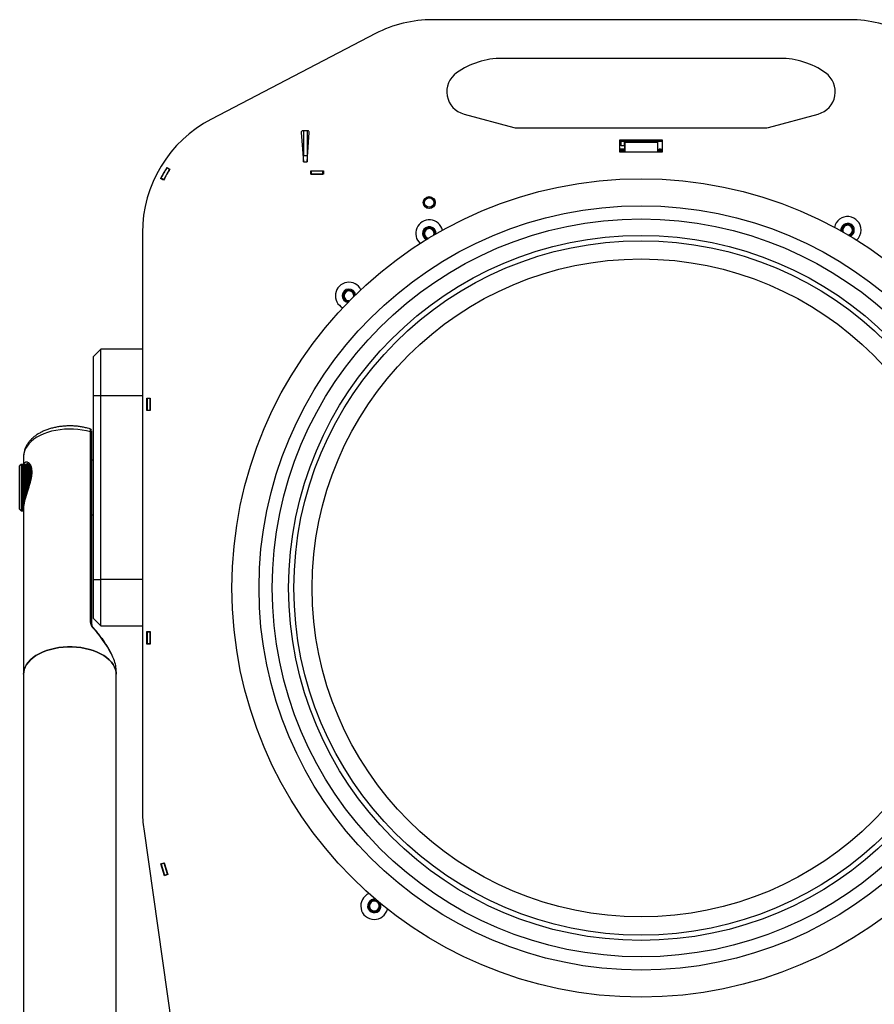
# Model space of a CAD drawing. Header units: inches. Extents: x 41.7 to 125.9, y 54.1 to 147.1.
# Tile 21 of 59: x 44.6 to 58.5, y 77.6 to 93.5. Entities that reach past the tile are written whole.
import ezdxf

# ---------------------------------------------------------------- set-up
doc = ezdxf.new("R2010")
doc.units = ezdxf.units.IN
doc.header["$LTSCALE"] = 20
doc.header["$MEASUREMENT"] = 0

msp = doc.modelspace()

# ---------------------------------------------------------------- linework, layer by layer
for p, q in [((58.056, 93.521), (51.302, 93.521)), ((50.378, 93.295), (47.721, 91.911)), ((52.429, 92.896), (56.929, 92.896)), ((51.812, 91.993), (52.617, 91.777)), ((56.741, 91.777), (57.546, 91.993)), ((49.176, 91.694), (49.21, 91.221)), ((49.282, 91.721), (49.201, 91.721)), ((49.21, 91.721), (49.21, 91.321)), ((49.273, 91.721), (49.273, 91.321)), ((49.273, 91.221), (49.307, 91.694)), ((52.666, 91.771), (56.692, 91.771)), ((55.029, 91.571), (54.329, 91.571)), ((54.329, 91.571), (54.329, 91.383)), ((54.329, 91.556), (54.414, 91.556)), ((54.359, 91.476), (54.359, 91.556)), ((54.404, 91.556), (54.404, 91.516)), ((54.404, 91.516), (54.404, 91.491)), ((54.414, 91.516), (54.404, 91.516)), ((54.944, 91.556), (54.414, 91.556)), ((54.414, 91.556), (54.414, 91.541)), ((54.944, 91.541), (54.414, 91.541)), ((54.414, 91.541), (54.414, 91.531)), ((54.944, 91.531), (54.414, 91.531)), ((54.414, 91.531), (54.414, 91.383)), ((54.944, 91.556), (54.944, 91.541)), ((54.944, 91.556), (55.029, 91.556)), ((54.944, 91.541), (54.944, 91.531)), ((54.944, 91.531), (54.944, 91.383)), ((54.975, 91.556), (54.975, 91.571)), ((55.004, 91.556), (55.004, 91.571)), ((55.029, 91.383), (55.029, 91.571)), ((54.414, 91.426), (54.329, 91.426)), ((54.329, 91.421), (54.414, 91.421)), ((54.414, 91.39), (54.329, 91.39)), ((54.329, 91.383), (55.029, 91.383)), ((54.409, 91.476), (54.359, 91.476)), ((54.414, 91.491), (54.404, 91.491)), ((54.409, 91.476), (54.409, 91.426)), ((54.414, 91.476), (54.409, 91.476)), ((55.029, 91.39), (54.945, 91.39)), ((54.973, 91.421), (55.029, 91.421)), ((54.994, 91.426), (55.029, 91.426)), ((49.21, 91.221), (49.21, 91.321)), ((49.21, 91.321), (49.273, 91.321)), ((49.21, 91.221), (49.273, 91.221)), ((49.273, 91.321), (49.273, 91.221)), ((46.999, 91.12), (47.003, 91.127)), ((47.041, 91.094), (46.999, 91.12)), ((47.001, 91.129), (47.048, 91.099)), ((47.041, 91.094), (47.045, 91.1)), ((49.331, 91.018), (49.331, 91.074)), ((49.331, 91.074), (49.535, 91.074)), ((49.331, 91.071), (49.339, 91.071)), ((49.527, 91.071), (49.339, 91.071)), ((49.339, 91.071), (49.339, 91.021)), ((49.527, 91.021), (49.527, 91.071)), ((49.535, 91.071), (49.527, 91.071)), ((49.535, 91.074), (49.535, 91.018)), ((46.948, 90.924), (46.898, 90.95)), ((46.901, 90.948), (46.905, 90.955)), ((46.949, 90.933), (46.905, 90.955)), ((46.945, 90.926), (46.949, 90.933)), ((49.331, 91.021), (49.339, 91.021)), ((49.535, 91.018), (49.331, 91.018)), ((49.339, 91.021), (49.527, 91.021)), ((49.535, 91.021), (49.527, 91.021)), ((46.604, 90.071), (46.604, 80.713)), ((45.804, 88.061), (45.929, 88.186)), ((45.929, 87.436), (45.929, 88.186)), ((46.604, 88.186), (45.929, 88.186)), ((45.804, 88.061), (45.804, 87.436)), ((45.804, 87.436), (45.929, 87.436)), ((45.804, 87.436), (45.804, 84.456)), ((45.929, 84.456), (45.929, 87.436)), ((45.929, 87.436), (46.604, 87.436)), ((46.676, 87.191), (46.676, 87.394)), ((46.676, 87.394), (46.732, 87.394)), ((46.679, 87.386), (46.679, 87.394)), ((46.729, 87.386), (46.679, 87.386)), ((46.679, 87.386), (46.679, 87.199)), ((46.729, 87.386), (46.729, 87.394)), ((46.729, 87.199), (46.729, 87.386)), ((46.732, 87.394), (46.732, 87.191)), ((46.679, 87.199), (46.729, 87.199)), ((46.679, 87.191), (46.679, 87.199)), ((46.729, 87.29), (46.732, 87.29)), ((46.729, 87.191), (46.729, 87.199)), ((46.732, 87.191), (46.676, 87.191)), ((45.765, 83.765), (45.765, 86.846)), ((45.779, 86.833), (45.779, 83.752)), ((44.679, 86.449), (44.679, 86.321)), ((44.679, 86.449), (44.679, 86.447)), ((44.641, 86.321), (44.616, 86.296)), ((44.616, 85.946), (44.616, 86.296)), ((44.654, 86.321), (44.641, 86.321)), ((44.641, 86.321), (44.641, 85.946)), ((44.654, 86.321), (44.654, 86.321)), ((44.654, 86.321), (44.768, 86.321)), ((44.654, 86.319), (44.654, 86.32)), ((44.768, 86.32), (44.654, 86.32)), ((44.654, 86.319), (44.769, 86.319)), ((44.654, 86.316), (44.654, 86.319)), ((44.769, 86.319), (44.654, 86.319)), ((44.654, 86.312), (44.654, 86.316)), ((44.772, 86.316), (44.654, 86.316)), ((44.654, 86.316), (44.772, 86.316)), ((44.654, 86.312), (44.776, 86.312)), ((44.654, 86.306), (44.654, 86.311)), ((44.776, 86.311), (44.654, 86.311)), ((44.654, 86.306), (44.779, 86.306)), ((44.654, 86.298), (44.654, 86.305)), ((44.78, 86.305), (44.654, 86.305)), ((44.654, 86.29), (44.654, 86.298)), ((44.784, 86.298), (44.654, 86.298)), ((44.654, 86.298), (44.784, 86.298)), ((44.654, 86.29), (44.789, 86.29)), ((44.654, 86.279), (44.654, 86.289)), ((44.789, 86.289), (44.654, 86.289)), ((44.654, 86.268), (44.654, 86.279)), ((44.793, 86.279), (44.654, 86.279)), ((44.654, 86.279), (44.793, 86.279)), ((44.654, 86.268), (44.797, 86.268)), ((44.654, 86.255), (44.654, 86.267)), ((44.797, 86.267), (44.654, 86.267)), ((44.654, 86.255), (44.8, 86.255)), ((44.654, 86.241), (44.654, 86.254)), ((44.8, 86.254), (44.654, 86.254)), ((44.654, 86.241), (44.804, 86.241)), ((44.654, 86.226), (44.654, 86.24)), ((44.804, 86.24), (44.654, 86.24)), ((45.804, 86.388), (45.779, 86.388)), ((44.654, 86.226), (44.806, 86.226)), ((44.654, 86.209), (44.654, 86.225)), ((44.806, 86.225), (44.654, 86.225)), ((44.654, 86.209), (44.807, 86.209)), ((44.654, 86.192), (44.654, 86.208)), ((44.807, 86.208), (44.654, 86.208)), ((44.654, 86.192), (44.807, 86.192)), ((44.654, 86.173), (44.654, 86.191)), ((44.807, 86.191), (44.654, 86.191)), ((44.654, 86.173), (44.807, 86.173)), ((44.654, 86.154), (44.654, 86.172)), ((44.807, 86.172), (44.654, 86.172)), ((44.654, 86.154), (44.806, 86.154)), ((44.654, 86.134), (44.654, 86.153)), ((44.806, 86.153), (44.654, 86.153)), ((44.654, 86.134), (44.804, 86.134)), ((44.654, 86.113), (44.654, 86.133)), ((44.804, 86.133), (44.654, 86.133)), ((44.801, 86.114), (44.654, 86.114)), ((44.654, 86.113), (44.801, 86.113)), ((44.654, 86.091), (44.654, 86.112)), ((44.8, 86.112), (44.654, 86.112)), ((44.797, 86.093), (44.654, 86.093)), ((44.654, 86.091), (44.797, 86.091)), ((44.654, 86.069), (44.654, 86.09)), ((44.797, 86.09), (44.654, 86.09)), ((44.616, 85.595), (44.616, 85.946)), ((44.641, 85.946), (44.641, 85.571)), ((44.793, 86.073), (44.654, 86.073)), ((44.654, 86.069), (44.792, 86.069)), ((44.654, 86.046), (44.654, 86.068)), ((44.792, 86.068), (44.654, 86.068)), ((44.788, 86.051), (44.654, 86.051)), ((44.654, 86.046), (44.787, 86.046)), ((44.654, 86.023), (44.654, 86.045)), ((44.786, 86.045), (44.654, 86.045)), ((44.783, 86.03), (44.654, 86.03)), ((44.654, 86.023), (44.781, 86.023)), ((44.654, 86), (44.654, 86.022)), ((44.781, 86.022), (44.654, 86.022)), ((44.777, 86.007), (44.654, 86.007)), ((44.654, 86), (44.774, 86)), ((44.654, 85.976), (44.654, 85.998)), ((44.774, 85.998), (44.654, 85.998)), ((44.77, 85.985), (44.654, 85.985)), ((44.654, 85.976), (44.768, 85.976)), ((44.654, 85.952), (44.654, 85.975)), ((44.767, 85.975), (44.654, 85.975)), ((44.764, 85.963), (44.654, 85.963)), ((44.654, 85.952), (44.761, 85.952)), ((44.654, 85.929), (44.654, 85.951)), ((44.76, 85.951), (44.654, 85.951)), ((44.757, 85.94), (44.654, 85.94)), ((44.654, 85.929), (44.753, 85.929)), ((44.654, 85.905), (44.654, 85.927)), ((44.753, 85.927), (44.654, 85.927)), ((44.75, 85.918), (44.654, 85.918)), ((44.654, 85.905), (44.746, 85.905)), ((44.654, 85.881), (44.654, 85.903)), ((44.745, 85.903), (44.654, 85.903)), ((44.743, 85.895), (44.654, 85.895)), ((44.654, 85.881), (44.738, 85.881)), ((44.654, 85.858), (44.654, 85.88)), ((44.738, 85.88), (44.654, 85.88)), ((44.735, 85.873), (44.654, 85.873)), ((44.654, 85.858), (44.732, 85.858)), ((44.654, 85.835), (44.654, 85.857)), ((44.732, 85.857), (44.654, 85.857)), ((44.73, 85.851), (44.654, 85.851)), ((44.654, 85.835), (44.725, 85.835)), ((44.654, 85.813), (44.654, 85.834)), ((44.725, 85.834), (44.654, 85.834)), ((44.724, 85.829), (44.654, 85.829)), ((44.654, 85.813), (44.719, 85.813)), ((44.654, 85.791), (44.654, 85.811)), ((44.718, 85.811), (44.654, 85.811)), ((44.717, 85.808), (44.654, 85.808)), ((44.654, 85.791), (44.712, 85.791)), ((44.654, 85.769), (44.654, 85.789)), ((44.712, 85.789), (44.654, 85.789)), ((44.711, 85.788), (44.654, 85.788)), ((44.654, 85.769), (44.706, 85.769)), ((44.654, 85.749), (44.654, 85.768)), ((44.706, 85.768), (44.654, 85.768)), ((44.654, 85.749), (44.701, 85.749)), ((44.654, 85.729), (44.654, 85.747)), ((44.7, 85.747), (44.654, 85.747)), ((44.654, 85.729), (44.696, 85.729)), ((44.654, 85.71), (44.654, 85.728)), ((44.696, 85.728), (44.654, 85.728)), ((44.654, 85.71), (44.691, 85.71)), ((44.654, 85.692), (44.654, 85.709)), ((44.691, 85.709), (44.654, 85.709)), ((44.654, 85.692), (44.688, 85.692)), ((44.654, 85.675), (44.654, 85.691)), ((44.688, 85.691), (44.654, 85.691)), ((44.654, 85.675), (44.685, 85.675)), ((44.654, 85.659), (44.654, 85.674)), ((44.685, 85.674), (44.654, 85.674)), ((44.654, 85.659), (44.683, 85.659)), ((44.654, 85.644), (44.654, 85.658)), ((44.683, 85.658), (44.654, 85.658)), ((44.654, 85.644), (44.681, 85.644)), ((44.654, 85.631), (44.654, 85.643)), ((44.681, 85.643), (44.654, 85.643)), ((44.654, 85.631), (44.68, 85.631)), ((44.654, 85.618), (44.654, 85.63)), ((44.68, 85.63), (44.654, 85.63)), ((44.654, 85.618), (44.68, 85.618)), ((44.654, 85.607), (44.654, 85.618)), ((44.68, 85.618), (44.654, 85.618)), ((44.654, 85.607), (44.679, 85.607)), ((44.654, 85.598), (44.654, 85.607)), ((44.679, 85.607), (44.654, 85.607)), ((44.679, 85.614), (44.679, 82.923)), ((44.616, 85.595), (44.641, 85.571)), ((44.641, 85.571), (44.679, 85.571)), ((44.654, 85.598), (44.679, 85.598)), ((44.654, 85.59), (44.654, 85.597)), ((44.679, 85.597), (44.654, 85.597)), ((44.654, 85.59), (44.679, 85.59)), ((44.654, 85.583), (44.654, 85.589)), ((44.679, 85.589), (44.654, 85.589)), ((44.654, 85.583), (44.679, 85.583)), ((44.654, 85.578), (44.654, 85.583)), ((44.679, 85.583), (44.654, 85.583)), ((44.654, 85.578), (44.679, 85.578)), ((44.654, 85.574), (44.654, 85.577)), ((44.679, 85.577), (44.654, 85.577)), ((44.654, 85.574), (44.679, 85.574)), ((44.654, 85.571), (44.654, 85.574)), ((44.679, 85.574), (44.654, 85.574)), ((44.654, 85.571), (44.679, 85.571)), ((44.654, 85.571), (44.654, 85.571)), ((44.654, 85.571), (44.679, 85.571)), ((44.679, 85.571), (44.654, 85.571)), ((45.779, 85.503), (45.804, 85.503)), ((45.804, 84.456), (45.929, 84.456)), ((45.804, 84.456), (45.804, 83.831)), ((45.929, 83.706), (45.929, 84.456)), ((46.604, 84.456), (45.929, 84.456)), ((45.779, 83.752), (45.785, 83.72)), ((45.929, 83.706), (45.804, 83.831)), ((45.929, 83.706), (46.604, 83.706)), ((46.676, 83.615), (46.732, 83.615)), ((46.676, 83.411), (46.676, 83.615)), ((46.679, 83.607), (46.679, 83.615)), ((46.729, 83.607), (46.679, 83.607)), ((46.679, 83.607), (46.679, 83.419)), ((46.729, 83.607), (46.729, 83.615)), ((46.729, 83.419), (46.729, 83.607)), ((46.732, 83.615), (46.732, 83.411)), ((46.732, 83.411), (46.676, 83.411)), ((46.679, 83.419), (46.729, 83.419)), ((46.679, 83.411), (46.679, 83.419)), ((46.729, 83.411), (46.729, 83.419)), ((44.679, 82.923), (44.679, 61.198)), ((46.179, 82.923), (46.179, 82.996)), ((46.179, 61.198), (46.179, 82.923)), ((46.625, 80.419), (47.104, 77.071)), ((46.902, 79.856), (46.955, 79.873)), ((46.955, 79.864), (46.907, 79.849)), ((46.955, 79.864), (46.953, 79.872)), ((46.955, 79.873), (47.017, 79.679)), ((47.012, 79.685), (46.955, 79.864)), ((46.964, 79.662), (46.902, 79.856)), ((46.907, 79.849), (46.905, 79.857)), ((46.907, 79.849), (46.964, 79.67)), ((46.964, 79.67), (47.012, 79.685)), ((47.017, 79.679), (46.964, 79.662)), ((46.966, 79.663), (46.964, 79.67)), ((47.014, 79.678), (47.012, 79.685)), ((50.467, 79.189), (50.46, 79.213))]:
    msp.add_line(p, q)
at = {"flags": 128}
for points in [[(45.765, 86.846), (45.699, 86.864), (45.63, 86.877), (45.559, 86.887), (45.487, 86.892), (45.414, 86.893), (45.342, 86.89), (45.27, 86.883), (45.2, 86.872), (45.132, 86.857), (45.066, 86.838), (45.005, 86.815), (44.947, 86.789), (44.893, 86.76), (44.845, 86.728), (44.802, 86.693), (44.765, 86.656), (44.735, 86.617), (44.71, 86.577), (44.693, 86.535), (44.682, 86.492), (44.679, 86.449)], [(44.679, 82.923), (44.681, 82.956), (44.69, 82.998), (44.705, 83.04), (44.728, 83.081), (44.757, 83.12), (44.792, 83.158), (44.833, 83.193), (44.88, 83.226), (44.932, 83.256), (44.988, 83.283), (45.049, 83.306), (45.113, 83.326), (45.18, 83.342), (45.249, 83.355), (45.321, 83.363), (45.393, 83.367), (45.465, 83.367), (45.537, 83.363), (45.608, 83.355), (45.678, 83.342), (45.745, 83.326), (45.809, 83.306), (45.87, 83.283), (45.926, 83.256), (45.978, 83.226), (46.025, 83.193), (46.066, 83.158), (46.101, 83.12), (46.13, 83.081), (46.153, 83.04), (46.168, 82.998), (46.177, 82.956), (46.179, 82.923)], [(46.179, 82.923), (46.177, 82.956), (46.168, 82.998), (46.153, 83.04), (46.13, 83.081), (46.101, 83.12), (46.066, 83.158), (46.025, 83.193), (45.978, 83.226), (45.926, 83.256), (45.87, 83.283), (45.809, 83.306), (45.745, 83.326), (45.678, 83.342), (45.608, 83.355), (45.537, 83.363), (45.465, 83.367), (45.393, 83.367), (45.321, 83.363), (45.249, 83.355), (45.18, 83.342), (45.113, 83.326), (45.049, 83.306), (44.988, 83.283), (44.932, 83.256), (44.88, 83.226), (44.833, 83.193), (44.792, 83.158), (44.757, 83.12), (44.728, 83.081), (44.705, 83.04), (44.69, 82.998), (44.681, 82.956), (44.679, 82.923)]]:
    msp.add_lwpolyline(points, dxfattribs=at)
for centre, radius in [((54.679, 84.321), 6.625), ((51.249, 90.56), 0.0963), ((51.249, 90.56), 0.0937), ((51.249, 90.56), 0.075), ((54.679, 84.321), 6.187), ((54.679, 84.321), 5.973), ((54.679, 84.321), 5.707), ((54.679, 84.321), 5.622), ((54.679, 84.321), 5.326)]:
    msp.add_circle(centre, radius)
for centre, radius, start, end in [((51.302, 91.521), 2, 90, 117.5), ((58.056, 91.521), 2, 62.5, 90), ((52.429, 91.622), 1.273, 90, 125.3567), ((56.929, 91.622), 1.273, 54.6433, 90), ((51.909, 92.355), 0.375, 125.3567, 255), ((57.449, 92.355), 0.375, 285, 54.6433), ((48.679, 90.071), 2.075, 117.5, 180), ((49.201, 91.696), 0.025, 90, 184.1467), ((49.282, 91.696), 0.025, 355.8533, 90), ((52.666, 91.958), 0.187, 255, 270), ((56.692, 91.958), 0.188, 270, 285), ((54.994, 91.375), 0.0512, 90, 169.8563), ((48.729, 90.021), 2.053, 147.3348, 153.0943), ((48.729, 90.021), 2.05, 147.558, 152.8711), ((48.729, 90.021), 1.997, 147.3285, 153.1006), ((48.729, 90.021), 2, 147.558, 152.8711), ((51.249, 90.06), 0.219, 13.5962, 228.1364), ((58.024, 90.114), 0.219, 0, 168.202), ((51.249, 90.06), 0.109, 356.2128, 245.5198), ((51.249, 90.06), 0.0902, 150, 210), ((51.249, 90.06), 0.0902, 90, 150), ((51.249, 90.06), 0.0781, 120, 180), ((51.249, 90.06), 0.0781, 60, 120), ((51.249, 90.06), 0.0902, 30, 90), ((51.249, 90.06), 0.0781, 0, 60), ((51.249, 90.06), 0.0902, 347.5334, 30), ((58.024, 90.114), 0.109, 0, 186.8393), ((58.024, 90.114), 0.0902, 150, 196.367), ((58.024, 90.114), 0.0902, 90, 150), ((58.024, 90.114), 0.0781, 120, 180), ((58.024, 90.114), 0.0781, 180, 206.4908), ((58.024, 90.114), 0.0781, 60, 120), ((58.024, 90.114), 0.0902, 30, 90), ((58.024, 90.114), 0.0902, 283.633, 330), ((58.024, 90.114), 0.0781, 0, 60), ((58.024, 90.114), 0.0781, 300, 0), ((58.024, 90.114), 0.109, 293.1607, 0), ((58.024, 90.114), 0.0902, 330, 30), ((58.024, 90.114), 0.218, 311.798, 0), ((51.249, 90.06), 0.0781, 180, 240), ((51.249, 90.06), 0.0902, 210, 254.1991), ((51.249, 90.06), 0.0781, 338.6388, 0), ((58.024, 90.114), 0.0781, 273.5092, 300), ((49.948, 89.051), 0.219, 26.798, 243.202), ((49.948, 89.051), 0.109, 8.1607, 261.8393), ((49.948, 89.051), 0.0902, 106.4384, 166.4384), ((49.948, 89.051), 0.0781, 76.4384, 136.4384), ((49.948, 89.051), 0.0902, 46.4384, 106.4384), ((49.948, 89.051), 0.0781, 16.4384, 76.4384), ((49.948, 89.051), 0.0902, 358.633, 46.4384), ((49.948, 89.051), 0.0902, 166.4384, 226.4384), ((49.948, 89.051), 0.0781, 136.4384, 196.4384), ((49.948, 89.051), 0.0781, 196.4384, 256.4384), ((49.948, 89.051), 0.0902, 226.4384, 271.367), ((49.948, 89.051), 0.0781, 348.5092, 16.4384), ((45.754, 86.871), 0.025, 359.9971, 72.1655), ((45.763, 86.83), 0.0164, 10.4931, 81.8946), ((45.763, 83.749), 0.0164, 10.4931, 81.8946), ((45.82, 83.656), 0.0129, 104.2105, 136.4064), ((48.679, 80.713), 2.075, 180, 188.1451), ((50.359, 79.172), 0.219, 113.0249, 346.9751), ((50.359, 79.172), 0.109, 78.1354, 9.1229), ((50.359, 79.172), 0.0902, 99.1229, 159.1229), ((50.359, 79.172), 0.0781, 129.1229, 189.1229), ((50.359, 79.172), 0.0781, 69.1229, 129.1229), ((50.359, 79.172), 0.0902, 39.1229, 99.1229), ((50.359, 79.172), 0.0781, 9.1229, 69.1229), ((50.359, 79.172), 0.0902, 339.1229, 39.1229), ((50.359, 79.172), 0.0902, 159.1229, 219.1229), ((50.359, 79.172), 0.0781, 189.1229, 249.1229), ((50.359, 79.172), 0.0902, 219.1229, 279.1229), ((50.359, 79.172), 0.0781, 249.1229, 309.1229), ((50.359, 79.172), 0.0902, 279.1229, 339.1229), ((50.359, 79.172), 0.0781, 309.1229, 9.1229)]:
    msp.add_arc(centre, radius, start, end)
for start_param, end_param in [(0.692761, 1.35356), (0.31664, 0.692761)]:
    msp.add_ellipse((45.429, 83.58), major_axis=(0.713, -0.694), ratio=0.336741, start_param=start_param, end_param=end_param)
for points, knots in [([(51.249, 90.15), (51.237, 90.144), (51.218, 90.133), (51.19, 90.117), (51.177, 90.109), (51.17, 90.105)], [0, 0, 0, 0, 0.439122, 0.751371, 1, 1, 1, 1]), ([(51.17, 90.105), (51.17, 90.1), (51.17, 90.086), (51.17, 90.06), (51.17, 90.034), (51.17, 90.02), (51.17, 90.015)], [0, 0, 0, 0, 0.179434, 0.502277, 0.836429, 1, 1, 1, 1]), ([(51.327, 90.105), (51.315, 90.112), (51.296, 90.123), (51.268, 90.139), (51.255, 90.147), (51.249, 90.15)], [0, 0, 0, 0, 0.439122, 0.751371, 1, 1, 1, 1]), ([(51.327, 90.031), (51.327, 90.041), (51.327, 90.06), (51.327, 90.086), (51.327, 90.1), (51.327, 90.105)], [0, 0, 0, 0, 0.385861, 0.780605, 1, 1, 1, 1]), ([(58.024, 90.205), (58.013, 90.198), (57.994, 90.187), (57.966, 90.171), (57.952, 90.163), (57.946, 90.16)], [0, 0, 0, 0, 0.439122, 0.751371, 1, 1, 1, 1]), ([(57.946, 90.16), (57.946, 90.154), (57.946, 90.14), (57.946, 90.114), (57.946, 90.092), (57.946, 90.082), (57.946, 90.081)], [0, 0, 0, 0, 0.207408, 0.580584, 0.96683, 1, 1, 1, 1]), ([(58.102, 90.16), (58.091, 90.166), (58.072, 90.177), (58.044, 90.193), (58.03, 90.201), (58.024, 90.205)], [0, 0, 0, 0, 0.439122, 0.751371, 1, 1, 1, 1]), ([(58.036, 90.031), (58.043, 90.035), (58.059, 90.044), (58.082, 90.058), (58.096, 90.066), (58.102, 90.069)], [0, 0, 0, 0, 0.334606, 0.705041, 1, 1, 1, 1]), ([(58.102, 90.069), (58.102, 90.074), (58.102, 90.088), (58.102, 90.114), (58.102, 90.14), (58.102, 90.154), (58.102, 90.16)], [0, 0, 0, 0, 0.163571, 0.497723, 0.820566, 1, 1, 1, 1]), ([(51.17, 90.015), (51.182, 90.009), (51.201, 89.998), (51.224, 89.984), (51.234, 89.979), (51.236, 89.977)], [0, 0, 0, 0, 0.528723, 0.904686, 1, 1, 1, 1]), ([(49.923, 89.138), (49.914, 89.128), (49.899, 89.112), (49.877, 89.089), (49.866, 89.078), (49.861, 89.072)], [0, 0, 0, 0, 0.439122, 0.751371, 1, 1, 1, 1]), ([(50.011, 89.117), (49.998, 89.12), (49.977, 89.125), (49.945, 89.132), (49.93, 89.136), (49.923, 89.138)], [0, 0, 0, 0, 0.439122, 0.751371, 1, 1, 1, 1]), ([(50.033, 89.04), (50.033, 89.041), (50.03, 89.051), (50.024, 89.073), (50.016, 89.098), (50.012, 89.112), (50.011, 89.117)], [0, 0, 0, 0, 0.0523393, 0.4309278, 0.7967043, 1, 1, 1, 1]), ([(49.861, 89.072), (49.862, 89.068), (49.866, 89.054), (49.874, 89.029), (49.881, 89.004), (49.885, 88.99), (49.886, 88.986)], [0, 0, 0, 0, 0.1794339, 0.5022775, 0.8364293, 1, 1, 1, 1]), ([(49.886, 88.986), (49.899, 88.983), (49.92, 88.978), (49.947, 88.971), (49.959, 88.968), (49.962, 88.968)], [0, 0, 0, 0, 0.51216, 0.876345, 1, 1, 1, 1]), ([(45.761, 86.894), (45.747, 86.899), (45.711, 86.91), (45.653, 86.923), (45.586, 86.935), (45.518, 86.942), (45.45, 86.945), (45.381, 86.944), (45.313, 86.939), (45.246, 86.931), (45.18, 86.918), (45.116, 86.902), (45.054, 86.881), (44.995, 86.857), (44.94, 86.829), (44.888, 86.798), (44.841, 86.762), (44.799, 86.724), (44.763, 86.683), (44.733, 86.639), (44.709, 86.594), (44.692, 86.547), (44.682, 86.5), (44.678, 86.466), (44.679, 86.449), (44.679, 86.447)], [0, 0, 0, 0, 0.033041, 0.079315, 0.125482, 0.171568, 0.217603, 0.263627, 0.309676, 0.35578, 0.401982, 0.448321, 0.494834, 0.541544, 0.588457, 0.63554, 0.682675, 0.729635, 0.776135, 0.821862, 0.866568, 0.910162, 0.952733, 0.994515, 1, 1, 1, 1]), ([(45.765, 86.846), (45.765, 86.856), (45.765, 86.875), (45.764, 86.892), (45.762, 86.893), (45.761, 86.894)], [0, 0, 0, 0, 0.345017, 0.687153, 1, 1, 1, 1]), ([(45.779, 86.867), (45.779, 86.864), (45.779, 86.857), (45.779, 86.841), (45.779, 86.833)], [0, 0, 0, 0, 0.499456, 1, 1, 1, 1]), ([(44.684, 86.321), (44.684, 86.322), (44.684, 86.325), (44.685, 86.327), (44.686, 86.328)], [0, 0, 0, 0, 0.428715, 1, 1, 1, 1]), ([(44.686, 86.328), (44.688, 86.334), (44.694, 86.348), (44.708, 86.36), (44.725, 86.365), (44.746, 86.359), (44.768, 86.343), (44.788, 86.316), (44.802, 86.28), (44.811, 86.241), (44.812, 86.212), (44.812, 86.198)], [0, 0, 0, 0, 0.090563, 0.200983, 0.316464, 0.43456, 0.56278, 0.694647, 0.801571, 0.911573, 1, 1, 1, 1]), ([(44.747, 86.333), (44.742, 86.332), (44.732, 86.332), (44.724, 86.324), (44.721, 86.321)], [0, 0, 0, 0, 0.527475, 1, 1, 1, 1]), ([(44.747, 86.333), (44.747, 86.333), (44.748, 86.333), (44.754, 86.332), (44.765, 86.325), (44.777, 86.311), (44.788, 86.293), (44.797, 86.27), (44.803, 86.247), (44.805, 86.231), (44.806, 86.226)], [0, 0, 0, 0, 0.037204, 0.186766, 0.346712, 0.500076, 0.652706, 0.787526, 0.929914, 1, 1, 1, 1]), ([(44.806, 86.226), (44.806, 86.221), (44.808, 86.205), (44.808, 86.176), (44.805, 86.139), (44.799, 86.099), (44.79, 86.056), (44.778, 86.011), (44.764, 85.964), (44.75, 85.917), (44.74, 85.887), (44.736, 85.873)], [0, 0, 0, 0, 0.058026, 0.167678, 0.279869, 0.394105, 0.50902, 0.629874, 0.755822, 0.886973, 1, 1, 1, 1]), ([(44.812, 86.198), (44.811, 86.178), (44.81, 86.141), (44.799, 86.082), (44.785, 86.026), (44.767, 85.965), (44.75, 85.913), (44.74, 85.882), (44.737, 85.871)], [0, 0, 0, 0, 0.208676, 0.370341, 0.536052, 0.717821, 0.903627, 1, 1, 1, 1]), ([(44.737, 85.871), (44.733, 85.859), (44.721, 85.822), (44.704, 85.764), (44.689, 85.701), (44.68, 85.65), (44.68, 85.624), (44.679, 85.614)], [0, 0, 0, 0, 0.127298, 0.367582, 0.600814, 0.842491, 1, 1, 1, 1]), ([(45.811, 83.665), (45.804, 83.672), (45.789, 83.692), (45.77, 83.727), (45.767, 83.752), (45.765, 83.765)], [0, 0, 0, 0, 0.240944, 0.621645, 1, 1, 1, 1]), ([(45.817, 83.669), (45.812, 83.674), (45.802, 83.687), (45.79, 83.706), (45.786, 83.718), (45.785, 83.723)], [0, 0, 0, 0, 0.335192, 0.737722, 1, 1, 1, 1]), ([(46.126, 83.205), (46.119, 83.22), (46.104, 83.252), (46.077, 83.304), (46.045, 83.361), (46.008, 83.419), (45.966, 83.48), (45.92, 83.542), (45.871, 83.605), (45.835, 83.647), (45.817, 83.669)], [0, 0, 0, 0, 0.09653, 0.210589, 0.328986, 0.452205, 0.580597, 0.714367, 0.853565, 1, 1, 1, 1]), ([(50.344, 79.261), (50.334, 79.253), (50.317, 79.239), (50.292, 79.219), (50.28, 79.209), (50.274, 79.204)], [0, 0, 0, 0, 0.439122, 0.751371, 1, 1, 1, 1]), ([(50.429, 79.229), (50.417, 79.233), (50.396, 79.241), (50.366, 79.253), (50.351, 79.258), (50.344, 79.261)], [0, 0, 0, 0, 0.439122, 0.751371, 1, 1, 1, 1]), ([(50.443, 79.14), (50.442, 79.144), (50.44, 79.158), (50.436, 79.184), (50.432, 79.21), (50.429, 79.224), (50.429, 79.229)], [0, 0, 0, 0, 0.163571, 0.497723, 0.820566, 1, 1, 1, 1]), ([(50.274, 79.204), (50.275, 79.199), (50.277, 79.185), (50.282, 79.159), (50.286, 79.134), (50.288, 79.12), (50.289, 79.115)], [0, 0, 0, 0, 0.1794339, 0.5022775, 0.8364293, 1, 1, 1, 1]), ([(50.289, 79.115), (50.301, 79.11), (50.321, 79.103), (50.351, 79.091), (50.366, 79.085), (50.373, 79.083)], [0, 0, 0, 0, 0.439122, 0.751371, 1, 1, 1, 1]), ([(50.373, 79.083), (50.383, 79.091), (50.4, 79.105), (50.425, 79.125), (50.437, 79.135), (50.443, 79.14)], [0, 0, 0, 0, 0.439122, 0.751371, 1, 1, 1, 1])]:
    msp.add_open_spline(points, degree=3, knots=knots)

doc.saveas('drawing.dxf')
